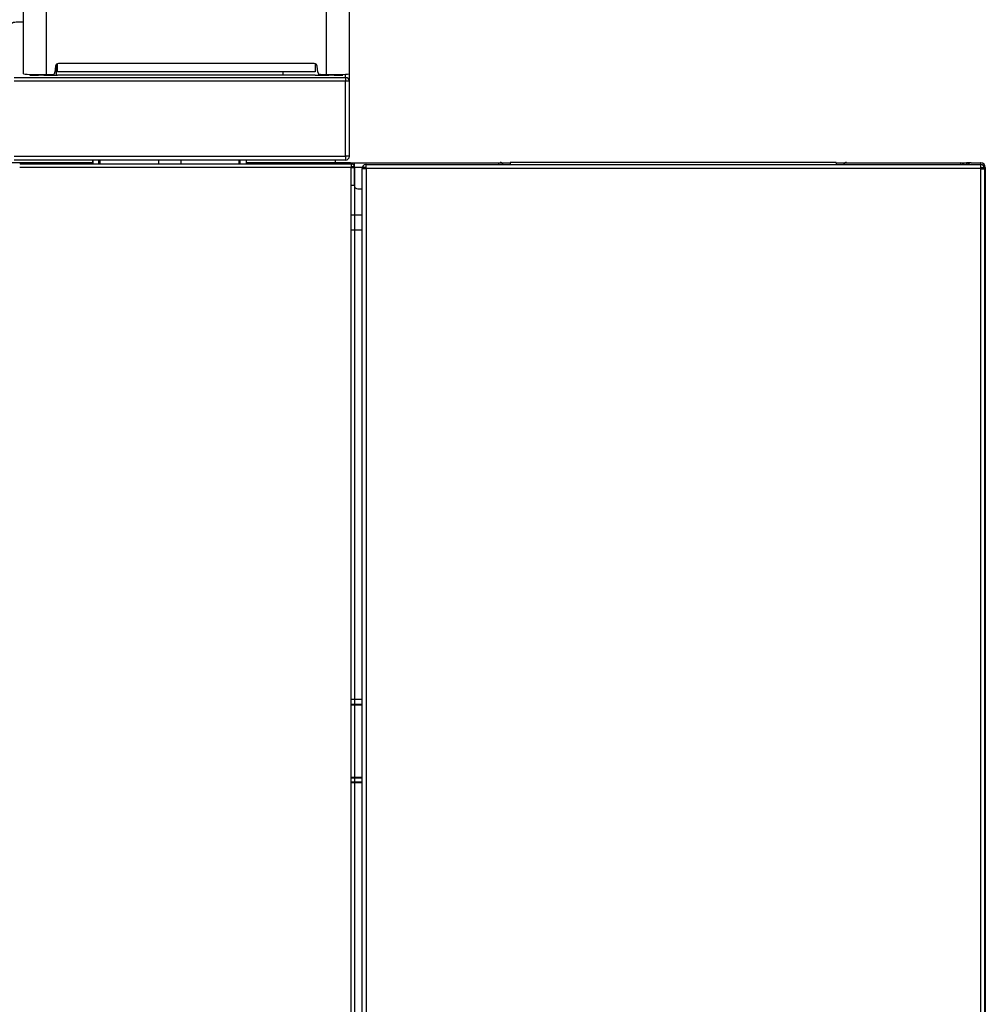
# Model space of a CAD drawing. Header units: millimetres. Extents: x 0 to 287, y 0 to 200.
# Tile 15 of 38: x 90 to 117, y 131 to 157. Entities that reach past the tile are written whole.
import ezdxf

# ---------------------------------------------------------------- set-up
doc = ezdxf.new("R2010")
doc.units = ezdxf.units.MM
doc.layers.add('134.133_BW4_CTM-', color=7, linetype='Continuous')
doc.layers.add('Standard', color=7, linetype='Continuous')

# ---------------------------------------------------------------- blocks, each defined once
blk = doc.blocks.new('SE1')
at = {"layer": '134.133_BW4_CTM-', "color": 7, "linetype": 'Continuous'}
for p, q in [((90.59, 155.842), (90.59, 168.519)), ((91.21, 155.821), (91.21, 168.519)), ((98.77, 155.821), (98.77, 168.519)), ((99.39, 155.842), (99.39, 168.519)), ((91.456, 156.047), (91.442, 155.885)), ((91.487, 155.801), (91.482, 156.1)), ((98.444, 156.12), (91.536, 156.12)), ((98.538, 155.885), (98.524, 156.047)), ((90.34, 155.743), (99.29, 155.743)), ((90.8, 155.812), (90.932, 155.815)), ((90.893, 155.822), (90.893, 155.824)), ((91.141, 155.805), (91, 155.802)), ((91.21, 155.821), (91.372, 155.821)), ((98.471, 155.897), (91.509, 155.897)), ((98.47, 155.801), (91.51, 155.801)), ((97.594, 155.897), (97.592, 155.801)), ((98.608, 155.821), (98.77, 155.821)), ((98.98, 155.802), (98.838, 155.805)), ((99.02, 155.823), (99.02, 155.801)), ((99.047, 155.815), (99.18, 155.812)), ((99.05, 155.823), (99.05, 155.801)), ((99.086, 155.822), (99.086, 155.824)), ((99.09, 155.814), (99.09, 155.802)), ((99.29, 155.743), (99.29, 155.831)), ((99.29, 155.743), (99.29, 155.643)), ((99.39, 155.643), (99.39, 155.842)), ((99.29, 155.643), (90.34, 155.643)), ((99.39, 155.643), (99.29, 155.643)), ((99.29, 153.616), (99.29, 155.643)), ((99.39, 153.616), (99.39, 155.643)), ((90.34, 153.616), (99.29, 153.616)), ((99.29, 153.616), (99.29, 153.516)), ((99.39, 153.616), (99.29, 153.616)), ((92.469, 153.436), (90.225, 153.436)), ((99.29, 153.516), (90.34, 153.516)), ((99.44, 153.316), (90.49, 153.316)), ((90.504, 153.416), (99.426, 153.416)), ((92.469, 153.416), (92.468, 153.516)), ((92.477, 153.416), (92.476, 153.516)), ((92.63, 153.416), (92.629, 153.516)), ((92.63, 153.436), (92.66, 153.436)), ((92.634, 153.416), (92.633, 153.516)), ((92.66, 153.416), (92.661, 153.516)), ((94.24, 153.516), (94.24, 153.416)), ((94.84, 153.516), (94.84, 153.416)), ((96.419, 153.416), (96.418, 153.516)), ((96.419, 153.436), (96.43, 153.436)), ((96.426, 153.516), (96.425, 153.416)), ((96.431, 153.516), (96.43, 153.416)), ((96.604, 153.516), (96.603, 153.416)), ((97.48, 153.436), (96.603, 153.436)), ((96.61, 153.416), (96.611, 153.516)), ((97.48, 153.436), (97.51, 153.406)), ((97.54, 153.436), (97.48, 153.436)), ((97.51, 153.406), (97.54, 153.436)), ((98.862, 153.436), (97.54, 153.436)), ((98.862, 153.416), (98.862, 153.436)), ((99.045, 153.436), (98.862, 153.436)), ((99.02, 153.461), (99.02, 153.516)), ((99.32, 153.436), (99.045, 153.436)), ((99.182, 153.416), (99.182, 153.436)), ((99.42, 153.436), (99.32, 153.436)), ((99.42, 153.436), (99.52, 153.436)), ((99.426, 153.416), (99.44, 153.416)), ((99.44, 153.415), (99.44, 153.316)), ((99.52, 153.336), (99.44, 153.336)), ((99.44, 115.016), (99.44, 153.316)), ((99.44, 153.311), (99.52, 153.311)), ((99.52, 153.436), (103.736, 153.436)), ((99.52, 153.436), (99.52, 153.311)), ((99.845, 153.311), (99.52, 153.311)), ((99.52, 153.311), (99.52, 152.836)), ((99.54, 115.016), (99.54, 153.316)), ((99.736, 153.277), (99.736, 153.289)), ((99.841, 153.394), (99.845, 153.394)), ((99.845, 153.394), (116.426, 153.394)), ((99.845, 153.289), (99.845, 153.394)), ((116.426, 153.289), (99.845, 153.289)), ((99.845, 153.277), (99.845, 153.289)), ((103.416, 153.442), (103.416, 153.394)), ((103.736, 153.452), (103.736, 153.394)), ((112.536, 153.452), (103.736, 153.452)), ((112.536, 153.452), (112.536, 153.394)), ((112.536, 153.436), (115.895, 153.436)), ((115.895, 153.436), (116.05, 153.436)), ((115.895, 153.394), (115.895, 153.436)), ((116.168, 153.436), (116.05, 153.436)), ((116.05, 153.436), (116.05, 153.394)), ((116.18, 153.436), (116.168, 153.436)), ((116.18, 153.436), (116.44, 153.436)), ((116.431, 153.394), (116.426, 153.394)), ((116.426, 153.394), (116.426, 153.289)), ((116.426, 153.316), (116.44, 153.316)), ((116.426, 153.289), (116.426, 153.277)), ((116.44, 153.316), (116.44, 153.435)), ((116.44, 153.316), (116.56, 153.316)), ((116.44, 153.282), (116.44, 153.316)), ((116.536, 153.277), (116.536, 153.289)), ((116.56, 153.316), (116.56, 110.956)), ((99.841, 153.282), (99.736, 153.282)), ((99.736, 110.949), (99.736, 153.277)), ((99.841, 153.277), (99.736, 153.277)), ((99.841, 153.277), (99.841, 153.282)), ((99.841, 153.277), (99.845, 153.277)), ((99.841, 153.277), (99.841, 110.949)), ((116.431, 153.282), (116.426, 153.277)), ((116.426, 153.277), (116.431, 153.277)), ((116.431, 153.282), (116.431, 153.277)), ((116.536, 153.282), (116.431, 153.282)), ((116.431, 153.277), (116.536, 153.277)), ((116.431, 153.277), (116.431, 110.949)), ((116.536, 153.277), (116.536, 110.949)), ((99.44, 152.836), (99.52, 152.836)), ((99.62, 152.736), (99.736, 152.736)), ((99.736, 152.026), (99.44, 152.026)), ((99.44, 151.636), (99.736, 151.636)), ((99.736, 138.956), (99.44, 138.956)), ((99.44, 138.836), (99.736, 138.836)), ((99.44, 138.816), (99.736, 138.816)), ((99.736, 136.856), (99.44, 136.856)), ((99.736, 136.847), (99.44, 136.847)), ((99.736, 136.836), (99.44, 136.836)), ((99.44, 136.736), (99.736, 136.736)), ((99.44, 136.716), (99.736, 136.716))]:
    blk.add_line(p, q, dxfattribs=at)
for centre, radius, start, end in [((99.29, 153.616), 0.1, 270, 0), ((90.504, 153.316), 0.1, 90, 98.1301), ((98.862, 153.318), 0.118, 55.6302, 90), ((99.045, 153.461), 0.125, 180, 201.3961), ((99.182, 153.336), 0.1, 90, 126.8508), ((99.426, 153.316), 0.1, 81.8699, 90), ((99.44, 153.316), 0.1, 0, 90), ((99.841, 153.289), 0.105, 95.224, 180), ((99.841, 153.289), 0.105, 90, 95.224), ((103.461, 153.377), 0.075, 13.1009, 90), ((112.811, 153.377), 0.075, 90, 166.8991), ((115.895, 153.311), 0.125, 41.6057, 90), ((116.168, 153.328), 0.108, 90, 142.3301), ((116.43, 153.316), 0.12, 85.2198, 90), ((116.431, 153.289), 0.105, 84.776, 90), ((116.44, 153.316), 0.12, 0, 90), ((116.431, 153.289), 0.105, 0, 84.776), ((99.62, 152.836), 0.1, 180, 270)]:
    blk.add_arc(centre, radius, start, end, dxfattribs=at)
for centre, major_axis, ratio, start_param, end_param in [((90.86, 157.224), (0.52, 0), 0.034899, 2.108478, 3.141593), ((91.536, 156.04), (0, 0.08), 0.999391, 0, 1.483477), ((88.697, -9.745), (2.936, 195.583), 0.003118, -0.560585, -0.558477), ((98.444, 156.04), (0, 0.08), 0.999391, 4.799709, 6.283185), ((101.28, -9.742), (-2.933, 195.578), 0.003118, 0.558471, 0.560578), ((91.21, 155.842), (-0.62, 0), 0.033231, 0, 1.570796), ((90.839, 155.809), (0.0817, 0.0003), 0.038712, 2.072343, 3.476481), ((91.095, 155.811), (-0.351, 0), 0.034928, 0.311701, 0.912963), ((90.942, 155.804), (0.0918, 0), 0.030508, 3.991244, 5.392907), ((91.506, 155.822), (-0.613, 0), 0.034906, 0.003785, 0.358765), ((91.511, 155.823), (-0.621, 0), 0.034899, 0.932141, 1.568287), ((91.372, 155.891), (0, 0.07), 0.999391, 3.141593, 4.625069), ((98.468, 155.823), (0.621, 0), 0.034899, 4.714901, 5.351042), ((98.608, 155.891), (0, 0.07), 0.999391, 1.658116, 3.141593), ((98.77, 155.842), (-0.62, 0), 0.033231, 1.570796, 3.141593), ((99.038, 155.804), (0.0918, 0), 0.030507, 4.031629, 5.436538), ((98.474, 155.822), (0.613, 0), 0.034906, 5.924451, 6.283166), ((99.086, 155.922), (-0.1, 0), 0.999391, 1.401471, 1.570796), ((98.884, 155.811), (0.351, 0), 0.034934, -0.910011, -0.308855), ((99.141, 155.809), (-0.0817, 0.0003), 0.0387, 2.809825, 4.210874), ((99.29, 155.643), (0.1, 0), 0.999391, 0, 1.570796)]:
    blk.add_ellipse(centre, major_axis=major_axis, ratio=ratio, start_param=start_param, end_param=end_param, dxfattribs=at)
for points, knots in [([(90.591, 157.239), (90.555, 157.239), (90.479, 157.236), (90.384, 157.232), (90.344, 157.228), (90.311, 157.222), (90.286, 157.21), (90.264, 157.191), (90.244, 157.161), (90.241, 157.138), (90.24, 157.124)], [0.1008639, 0.1008639, 0.1008639, 0.1008639, 0.2759304, 0.5056411, 0.7421824, 0.8141865, 0.8508089, 0.8937854, 0.9426195, 1, 1, 1, 1]), ([(98.651, 155.822), (98.656, 155.817), (98.662, 155.811), (98.667, 155.804), (98.668, 155.803), (98.669, 155.802)], [0.3570693, 0.3570693, 0.3570693, 0.3570693, 0.5, 0.5, 0.5237574, 0.5237574, 0.5237574, 0.5237574])]:
    blk.add_open_spline(points, degree=3, knots=knots, dxfattribs=at)
blk.add_open_spline([(98.602, 155.801), (98.6, 155.815), (98.599, 155.83), (98.599, 155.844)], degree=3, dxfattribs=at)

msp = doc.modelspace()

# ---------------------------------------------------------------- block references
at = {"layer": 'Standard'}
msp.add_blockref('SE1', (0, 0), dxfattribs=at)

doc.saveas('drawing.dxf')
